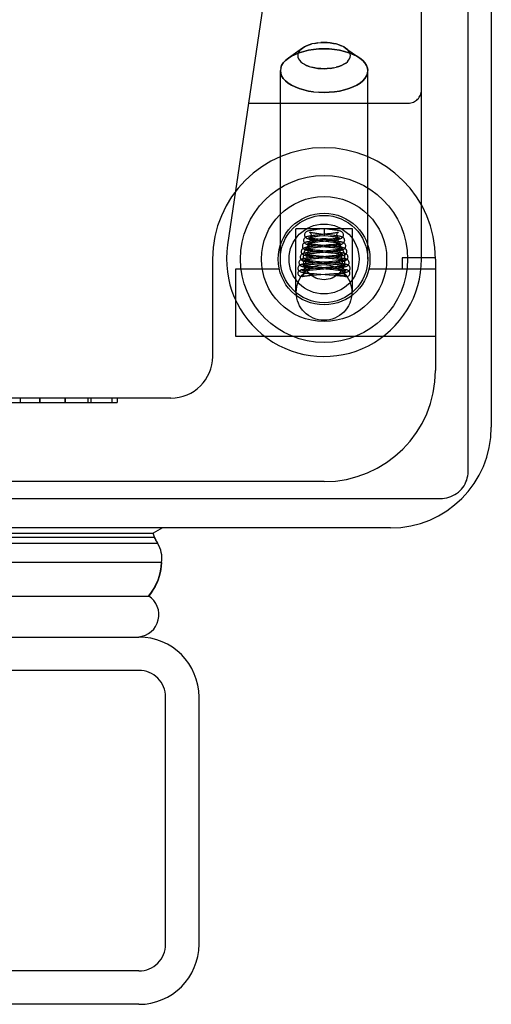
# Model space of a CAD drawing. Header units: inches. Extents: x 0 to 243, y 0 to 157.
# Tile 239 of 256: x 103.38 to 104.44, y 129.18 to 131.39. Entities that reach past the tile are written whole.
import ezdxf

# ---------------------------------------------------------------- set-up
doc = ezdxf.new("R2010")
doc.units = ezdxf.units.IN
doc.header["$LTSCALE"] = 13.357143
doc.header["$MEASUREMENT"] = 0
doc.linetypes.add('HIDDEN', pattern=[0.2, 0.1, -0.1])
doc.layers.get('0').update_dxf_attribs({"linetype": 'CONTINUOUS'})
doc.layers.add('RIGHTHAND_DOOR_ASSEMBLY', color=7, linetype='CONTINUOUS')

msp = doc.modelspace()

# ---------------------------------------------------------------- linework, layer by layer
at = {"color": 7, "linetype": 'Continuous'}
for p, q in [((104.3865, 130.3747), (104.3865, 148.1343)), ((102.7226, 130.3143), (104.324, 130.3143))]:
    msp.add_line(p, q, dxfattribs=at)
at = {"color": 3, "linetype": 'Continuous'}
for p, q in [((104.4385, 148.0223), (104.4385, 130.4743)), ((104.2125, 130.2483), (102.7405, 130.2483))]:
    msp.add_line(p, q, dxfattribs=at)
at = {"color": 7, "linetype": 'Continuous'}
msp.add_lwpolyline([(104.324, 130.3143), (104.3289, 130.3145), (104.3338, 130.3151), (104.3386, 130.316), (104.3433, 130.3173), (104.3479, 130.3189), (104.3524, 130.3209), (104.3566, 130.3232), (104.3607, 130.3258), (104.3646, 130.3288), (104.3682, 130.332), (104.3715, 130.3355), (104.3745, 130.3392), (104.3773, 130.3431), (104.3797, 130.3473), (104.3817, 130.3516), (104.3834, 130.356), (104.3847, 130.3606), (104.3857, 130.3652), (104.3863, 130.3699), (104.3865, 130.3747)], dxfattribs=at)
at = {"color": 3, "linetype": 'Continuous'}
msp.add_arc((104.2125, 130.4743), 0.226, 270, 360, dxfattribs=at)
at = {"layer": 'RIGHTHAND_DOOR_ASSEMBLY', "color": 8, "linetype": 'HIDDEN'}
for p, q in [((104.282, 130.8523), (104.282, 132.5692)), ((104.03, 132.131), (103.8468, 130.8841)), ((104.0151, 131.3263), (103.9832, 131.3037)), ((104.011, 131.3229), (104.015, 131.3263)), ((104.0632, 131.3387), (104.0561, 131.3385)), ((104.0967, 131.3335), (104.1023, 131.3313)), ((104.1074, 131.3288), (104.1114, 131.3263)), ((104.1114, 131.3263), (104.1432, 131.3037)), ((103.9765, 131.2982), (103.9832, 131.3037)), ((104.0297, 131.285), (104.0241, 131.2872)), ((104.0632, 131.2797), (104.0704, 131.28)), ((103.9652, 130.8523), (103.9652, 131.2755)), ((104.1612, 130.8523), (104.1612, 131.2755)), ((104.0632, 131.2265), (104.0514, 131.2268)), ((103.8936, 131.2023), (104.252, 131.2023)), ((104.1267, 130.9203), (103.9997, 130.9203)), ((103.9997, 130.7774), (103.9997, 130.9203)), ((104.0495, 130.9063), (104.0442, 130.9057)), ((104.0449, 130.9032), (104.0488, 130.9037)), ((104.0538, 130.9192), (104.0475, 130.9185)), ((104.0488, 130.9037), (104.0532, 130.9042)), ((104.0566, 130.9085), (104.0515, 130.9091)), ((104.0532, 130.9042), (104.0632, 130.9054)), ((104.0632, 130.9203), (104.0538, 130.9192)), ((104.0766, 130.9064), (104.0566, 130.9085)), ((104.0654, 130.9201), (104.0632, 130.9203)), ((104.0632, 130.9203), (104.0632, 130.9054)), ((104.0632, 130.9054), (104.0724, 130.9043)), ((104.0752, 130.9189), (104.0654, 130.9201)), ((104.0755, 130.9092), (104.0708, 130.9086)), ((104.0798, 130.9097), (104.0755, 130.9092)), ((104.1267, 130.7774), (104.1267, 130.9203)), ((104.0437, 130.8809), (104.0384, 130.8804)), ((104.0457, 130.8935), (104.0406, 130.893)), ((104.0496, 130.8815), (104.0437, 130.8809)), ((104.0444, 130.8908), (104.049, 130.8913)), ((104.0535, 130.8943), (104.0457, 130.8935)), ((104.049, 130.8913), (104.0568, 130.8922)), ((104.0549, 130.8836), (104.0492, 130.8842)), ((104.0742, 130.8839), (104.0496, 130.8815)), ((104.0548, 130.8962), (104.0497, 130.8967)), ((104.0522, 130.8815), (104.0737, 130.8793)), ((104.0545, 130.8938), (104.0725, 130.8919)), ((104.0779, 130.8938), (104.0548, 130.8962)), ((104.0798, 130.8812), (104.0549, 130.8836)), ((104.0557, 130.8796), (104.0689, 130.8809)), ((104.0754, 130.8966), (104.0686, 130.8959)), ((104.0689, 130.8809), (104.0772, 130.8818)), ((104.0725, 130.8919), (104.0777, 130.8913)), ((104.074, 130.894), (104.0796, 130.8947)), ((104.0796, 130.8844), (104.0742, 130.8839)), ((104.0796, 130.897), (104.0754, 130.8966)), ((104.0772, 130.8818), (104.0825, 130.8824)), ((104.0835, 130.8975), (104.0796, 130.897)), ((104.0844, 130.8849), (104.0796, 130.8844)), ((104.0399, 130.8682), (104.0346, 130.8676)), ((104.038, 130.8654), (104.0421, 130.8658)), ((104.0446, 130.8594), (104.0397, 130.8599)), ((104.0455, 130.8687), (104.0399, 130.8682)), ((104.0403, 130.878), (104.0442, 130.8784)), ((104.0421, 130.8658), (104.0466, 130.8663)), ((104.0465, 130.8718), (104.0422, 130.8723)), ((104.0442, 130.8784), (104.0486, 130.8789)), ((104.0526, 130.8587), (104.0446, 130.8594)), ((104.0537, 130.8712), (104.0465, 130.8718)), ((104.0466, 130.8663), (104.054, 130.867)), ((104.0486, 130.8789), (104.0557, 130.8796)), ((104.0509, 130.869), (104.0785, 130.8664)), ((104.0804, 130.8563), (104.0526, 130.8587)), ((104.0804, 130.8688), (104.0537, 130.8712)), ((104.0779, 130.8716), (104.0696, 130.8709)), ((104.0705, 130.8686), (104.079, 130.8694)), ((104.0737, 130.8793), (104.0784, 130.8788)), ((104.0813, 130.8594), (104.0738, 130.8587)), ((104.0829, 130.8721), (104.0779, 130.8716)), ((104.0784, 130.8788), (104.0827, 130.8784)), ((104.0785, 130.8664), (104.0831, 130.8659)), ((104.079, 130.8694), (104.0844, 130.87)), ((104.0856, 130.8683), (104.0804, 130.8688)), ((104.0859, 130.8598), (104.0813, 130.8594)), ((104.0874, 130.8726), (104.0829, 130.8721)), ((104.0901, 130.8602), (104.0859, 130.8598)), ((103.8132, 130.8523), (103.8132, 130.6336)), ((104.0329, 130.8428), (104.0283, 130.8423)), ((104.0325, 130.8401), (104.0366, 130.8405)), ((104.0378, 130.8432), (104.0329, 130.8428)), ((104.0394, 130.8558), (104.0341, 130.8552)), ((104.0355, 130.8528), (104.0397, 130.8532)), ((104.0366, 130.8405), (104.041, 130.8409)), ((104.0461, 130.8439), (104.0378, 130.8432)), ((104.044, 130.8469), (104.0385, 130.8474)), ((104.0451, 130.8563), (104.0394, 130.8558)), ((104.0397, 130.8532), (104.0442, 130.8536)), ((104.041, 130.8409), (104.0485, 130.8416)), ((104.0434, 130.8446), (104.0495, 130.844)), ((104.0532, 130.8461), (104.044, 130.8469)), ((104.0442, 130.8536), (104.0518, 130.8544)), ((104.0489, 130.8567), (104.0733, 130.8545)), ((104.0495, 130.844), (104.0763, 130.8418)), ((104.0518, 130.8544), (104.0751, 130.8564)), ((104.0822, 130.8438), (104.0532, 130.8461)), ((104.0733, 130.8545), (104.0813, 130.8537)), ((104.0825, 130.8469), (104.0739, 130.8462)), ((104.0751, 130.8564), (104.0812, 130.857)), ((104.0763, 130.8418), (104.084, 130.8411)), ((104.078, 130.8441), (104.0842, 130.8447)), ((104.0866, 130.8558), (104.0804, 130.8563)), ((104.0812, 130.857), (104.087, 130.8576)), ((104.0813, 130.8537), (104.086, 130.8533)), ((104.0878, 130.8433), (104.0822, 130.8438)), ((104.0877, 130.8474), (104.0825, 130.8469)), ((104.084, 130.8411), (104.0886, 130.8406)), ((104.0842, 130.8447), (104.0901, 130.8453)), ((104.0923, 130.8478), (104.0877, 130.8474)), ((104.093, 130.8428), (104.0878, 130.8433)), ((104.3132, 130.8553), (104.2382, 130.8553)), ((104.2382, 130.8553), (104.2382, 130.8303)), ((104.3132, 130.8523), (104.3132, 130.6023)), ((103.8652, 130.8303), (103.9626, 130.8303)), ((103.8652, 130.6783), (103.8652, 130.8303)), ((104.0188, 130.8141), (104.0201, 130.8144)), ((104.0195, 130.8203), (104.0194, 130.8196)), ((104.0201, 130.8144), (104.0213, 130.8146)), ((104.0213, 130.8146), (104.023, 130.8149)), ((104.0234, 130.8197), (104.0224, 130.8197)), ((104.023, 130.8149), (104.0271, 130.8156)), ((104.0245, 130.8196), (104.0234, 130.8197)), ((104.0255, 130.8196), (104.0245, 130.8196)), ((104.0265, 130.8196), (104.0255, 130.8196)), ((104.0274, 130.8196), (104.0265, 130.8196)), ((104.0271, 130.8156), (104.0293, 130.8159)), ((104.0283, 130.8196), (104.0274, 130.8196)), ((104.0337, 130.8305), (104.0281, 130.83)), ((104.0292, 130.8195), (104.0283, 130.8196)), ((104.0299, 130.8195), (104.0292, 130.8195)), ((104.0293, 130.8159), (104.0304, 130.8161)), ((104.0307, 130.8195), (104.0299, 130.8195)), ((104.0304, 130.8275), (104.0344, 130.8279)), ((104.0304, 130.8161), (104.0314, 130.8163)), ((104.0313, 130.8194), (104.0307, 130.8195)), ((104.0314, 130.8163), (104.0321, 130.8164)), ((104.0316, 130.8153), (104.0388, 130.816)), ((104.0321, 130.8164), (104.0328, 130.8166)), ((104.0328, 130.8193), (104.0322, 130.8194)), ((104.0332, 130.8193), (104.0328, 130.8193)), ((104.0328, 130.8166), (104.0334, 130.8167)), ((104.0337, 130.8192), (104.0332, 130.8193)), ((104.0396, 130.831), (104.0337, 130.8305)), ((104.0341, 130.8192), (104.0337, 130.8192)), ((104.0344, 130.8279), (104.0388, 130.8284)), ((104.0355, 130.8201), (104.0411, 130.8196)), ((104.0422, 130.8345), (104.0374, 130.8349)), ((104.0388, 130.8284), (104.0461, 130.829)), ((104.0388, 130.816), (104.0463, 130.8166)), ((104.0489, 130.8317), (104.0396, 130.831)), ((104.0411, 130.8196), (104.0472, 130.8191)), ((104.0501, 130.8338), (104.0422, 130.8345)), ((104.0429, 130.832), (104.0491, 130.8315)), ((104.0463, 130.8166), (104.0756, 130.8188)), ((104.0472, 130.8191), (104.0749, 130.817)), ((104.0551, 130.8322), (104.0489, 130.8317)), ((104.0491, 130.8315), (104.0764, 130.8293)), ((104.0836, 130.8312), (104.0501, 130.8338)), ((104.076, 130.8338), (104.0674, 130.8331)), ((104.0689, 130.8308), (104.0813, 130.8318)), ((104.0749, 130.817), (104.0857, 130.8161)), ((104.0756, 130.8188), (104.0853, 130.8196)), ((104.0839, 130.8344), (104.076, 130.8338)), ((104.0764, 130.8293), (104.0843, 130.8286)), ((104.0813, 130.8318), (104.0873, 130.8324)), ((104.0898, 130.8307), (104.0836, 130.8312)), ((104.0887, 130.8348), (104.0839, 130.8344)), ((104.0843, 130.8286), (104.0891, 130.8282)), ((104.0853, 130.8196), (104.0912, 130.8201)), ((104.0873, 130.8324), (104.0928, 130.8329)), ((104.093, 130.8353), (104.0887, 130.8348)), ((104.0912, 130.8201), (104.0964, 130.8206)), ((104.0918, 130.8192), (104.0922, 130.8192)), ((104.0922, 130.8192), (104.0926, 130.8192)), ((104.0926, 130.8192), (104.093, 130.8193)), ((104.097, 130.8356), (104.093, 130.8353)), ((104.0937, 130.8193), (104.0942, 130.8194)), ((104.0947, 130.8164), (104.094, 130.8165)), ((104.0942, 130.8194), (104.0948, 130.8194)), ((104.0954, 130.8163), (104.0947, 130.8164)), ((104.0948, 130.8194), (104.0954, 130.8194)), ((104.0954, 130.8194), (104.0961, 130.8195)), ((104.0964, 130.8161), (104.0954, 130.8163)), ((104.0961, 130.8195), (104.0969, 130.8195)), ((104.0976, 130.8159), (104.0964, 130.8161)), ((104.0969, 130.8195), (104.0977, 130.8195)), ((104.1007, 130.8153), (104.0976, 130.8159)), ((104.0977, 130.8195), (104.0986, 130.8196)), ((104.0986, 130.8196), (104.0995, 130.8196)), ((104.0995, 130.8196), (104.1005, 130.8196)), ((104.1005, 130.8196), (104.1015, 130.8196)), ((104.1012, 130.8152), (104.1007, 130.8153)), ((104.104, 130.8148), (104.1012, 130.8152)), ((104.1015, 130.8196), (104.1025, 130.8196)), ((104.1025, 130.8196), (104.1035, 130.8197)), ((104.1035, 130.8197), (104.1046, 130.8197)), ((104.1058, 130.8145), (104.104, 130.8148)), ((104.107, 130.8203), (104.107, 130.8196)), ((104.1638, 130.8303), (104.3132, 130.8303)), ((104.0146, 130.8132), (104.0141, 130.8131)), ((104.1119, 130.8132), (104.1124, 130.8131)), ((104.3132, 130.6783), (103.8652, 130.6783)), ((103.7195, 130.5398), (103.0645, 130.5398)), ((103.3068, 130.5298), (103.5988, 130.5298)), ((103.3813, 130.5398), (103.3813, 130.5298)), ((103.4258, 130.5398), (103.4258, 130.5298)), ((103.4258, 130.5298), (103.4258, 130.5398)), ((103.482, 130.5398), (103.482, 130.5298)), ((103.4821, 130.5298), (103.4821, 130.5398)), ((103.4822, 130.5298), (103.4822, 130.5398)), ((103.5332, 130.5398), (103.5332, 130.5298)), ((103.5404, 130.5298), (103.5404, 130.5398)), ((103.5868, 130.5398), (103.5868, 130.5298)), ((103.5988, 130.5398), (103.5988, 130.5298)), ((104.0632, 130.3523), (102.937, 130.3523)), ((103.6477, 129.9283), (75.1052, 129.9283)), ((103.7077, 129.3133), (103.7077, 129.8683)), ((103.6477, 129.2533), (75.1052, 129.2533))]:
    msp.add_line(p, q, dxfattribs=at)
at = {"layer": 'RIGHTHAND_DOOR_ASSEMBLY', "color": 7, "linetype": 'Continuous'}
for p, q in [((103.7008, 130.2484), (103.68, 130.2364)), ((75.0706, 130.2277), (103.6824, 130.2277)), ((75.0729, 130.2364), (103.68, 130.2364)), ((103.6824, 130.2277), (103.6847, 130.2234)), ((103.6847, 130.2234), (103.686, 130.2209)), ((103.686, 130.2209), (103.6875, 130.2178)), ((103.6875, 130.2178), (103.6892, 130.214)), ((75.0638, 130.214), (103.6892, 130.214)), ((103.6981, 130.1706), (75.0548, 130.1706)), ((75.0832, 130.0954), (103.6697, 130.0954)), ((103.675, 130.1025), (103.6697, 130.0954))]:
    msp.add_line(p, q, dxfattribs=at)
at = {"layer": 'RIGHTHAND_DOOR_ASSEMBLY', "color": 3, "linetype": 'Continuous'}
for p, q in [((75.1052, 130.0033), (103.6477, 130.0033)), ((103.7827, 129.3133), (103.7827, 129.8683)), ((103.6477, 129.1783), (75.1052, 129.1783))]:
    msp.add_line(p, q, dxfattribs=at)
at = {"layer": 'RIGHTHAND_DOOR_ASSEMBLY', "color": 8, "linetype": 'HIDDEN'}
for points in [[(104.0632, 131.3245), (104.0514, 131.3241), (104.0398, 131.323), (104.0285, 131.3213), (104.0177, 131.3188), (104.0076, 131.3158), (103.9982, 131.3121), (103.9899, 131.308), (103.9832, 131.3037)], [(103.9832, 131.3037), (103.9899, 131.308), (103.9982, 131.3121), (104.0076, 131.3158), (104.0177, 131.3188), (104.0285, 131.3213), (104.0398, 131.323), (104.0514, 131.3241), (104.0632, 131.3245)], [(104.015, 131.3263), (104.011, 131.3229), (104.0081, 131.3197), (104.0059, 131.3163), (104.0047, 131.3128), (104.0042, 131.3092), (104.0047, 131.3057), (104.0059, 131.3022), (104.0081, 131.2988), (104.011, 131.2955), (104.0147, 131.2925), (104.0191, 131.2897), (104.0241, 131.2871), (104.0297, 131.285), (104.0358, 131.2831), (104.0423, 131.2817), (104.0491, 131.2806), (104.0561, 131.28), (104.0632, 131.2797)], [(104.0491, 131.3379), (104.0423, 131.3368), (104.0358, 131.3354), (104.0297, 131.3335), (104.0241, 131.3313), (104.0191, 131.3288), (104.015, 131.3263)], [(104.015, 131.3263), (104.0191, 131.3288), (104.0241, 131.3313), (104.0297, 131.3335), (104.0358, 131.3354)], [(104.0423, 131.3368), (104.0491, 131.3379), (104.0561, 131.3385), (104.0632, 131.3387)], [(104.0632, 131.3387), (104.0704, 131.3385), (104.0773, 131.3379), (104.0841, 131.3368), (104.0906, 131.3354)], [(104.1114, 131.3263), (104.1074, 131.3288), (104.1023, 131.3313), (104.0967, 131.3335), (104.0906, 131.3354), (104.0841, 131.3368), (104.0773, 131.3379), (104.0704, 131.3385), (104.0632, 131.3387)], [(104.0632, 131.3245), (104.075, 131.3241), (104.0867, 131.323), (104.098, 131.3213), (104.1088, 131.3188), (104.1189, 131.3158), (104.1282, 131.3121), (104.1366, 131.308), (104.1432, 131.3037)], [(104.1432, 131.3037), (104.1366, 131.308), (104.1282, 131.3121), (104.1189, 131.3158), (104.1088, 131.3188), (104.098, 131.3213), (104.0867, 131.323), (104.075, 131.3241), (104.0632, 131.3245)], [(104.0773, 131.2806), (104.0841, 131.2817), (104.0906, 131.2831), (104.0967, 131.285), (104.1023, 131.2872), (104.1074, 131.2897), (104.1118, 131.2925), (104.1155, 131.2955), (104.1184, 131.2988), (104.1205, 131.3022), (104.1218, 131.3057), (104.1222, 131.3092), (104.1218, 131.3128), (104.1205, 131.3163), (104.1184, 131.3197), (104.1155, 131.3229), (104.1114, 131.3263)], [(103.9832, 131.3037), (103.9765, 131.2982), (103.9716, 131.2928), (103.9681, 131.2872), (103.9659, 131.2814), (103.9652, 131.2755)], [(104.1432, 131.3037), (104.15, 131.2982), (104.1549, 131.2928), (104.1584, 131.2872), (104.1605, 131.2814), (104.1612, 131.2755)], [(104.1612, 131.2755), (104.1605, 131.2814), (104.1584, 131.2872), (104.1549, 131.2928), (104.15, 131.2982), (104.1432, 131.3037)], [(103.9659, 131.2814), (103.9681, 131.2872), (103.9716, 131.2928)], [(104.0632, 131.2797), (104.0561, 131.28), (104.0491, 131.2806), (104.0423, 131.2817), (104.0358, 131.2831)], [(104.0841, 131.2817), (104.0773, 131.2806), (104.0704, 131.28), (104.0632, 131.2797)], [(104.1118, 131.2925), (104.1074, 131.2897), (104.1023, 131.2871), (104.0967, 131.285), (104.0906, 131.2831)], [(104.0398, 131.2279), (104.0285, 131.2296), (104.0177, 131.2321), (104.0076, 131.2351), (103.9982, 131.2388), (103.9899, 131.243), (103.9826, 131.2476), (103.9765, 131.2527), (103.9716, 131.2581), (103.9681, 131.2637), (103.9659, 131.2696), (103.9652, 131.2755)], [(103.9652, 131.2755), (103.9659, 131.2696), (103.9681, 131.2637), (103.9716, 131.2581), (103.9765, 131.2527), (103.9826, 131.2476), (103.9899, 131.243), (103.9982, 131.2388), (104.0076, 131.2351), (104.0177, 131.2321), (104.0285, 131.2296), (104.0398, 131.2279), (104.0514, 131.2268), (104.0632, 131.2265)], [(104.0632, 131.2265), (104.075, 131.2268), (104.0867, 131.2279), (104.098, 131.2296), (104.1088, 131.2321), (104.1189, 131.2351), (104.1282, 131.2388), (104.1366, 131.243), (104.1439, 131.2476), (104.15, 131.2527), (104.1549, 131.2581), (104.1584, 131.2637), (104.1605, 131.2696), (104.1612, 131.2755)], [(104.1605, 131.2696), (104.1584, 131.2637), (104.1549, 131.2581), (104.15, 131.2527), (104.1439, 131.2476), (104.1366, 131.243), (104.1282, 131.2388), (104.1189, 131.2351), (104.1088, 131.2321), (104.098, 131.2296), (104.0867, 131.2279), (104.075, 131.2268), (104.0632, 131.2265)], [(104.0442, 130.9057), (104.0416, 130.9054), (104.0391, 130.9051), (104.0368, 130.9048), (104.0346, 130.9045), (104.0325, 130.9042), (104.0306, 130.9038), (104.0288, 130.9035), (104.0272, 130.9032), (104.0258, 130.9028), (104.0245, 130.9025), (104.0233, 130.9021), (104.0221, 130.9016), (104.0209, 130.901), (104.0198, 130.9001), (104.0186, 130.8988), (104.0177, 130.8972), (104.0171, 130.8953), (104.017, 130.894)], [(104.0475, 130.9185), (104.0446, 130.9181), (104.0419, 130.9178), (104.0394, 130.9174), (104.037, 130.9171), (104.0349, 130.9167), (104.033, 130.9164), (104.0312, 130.9161), (104.0296, 130.9157), (104.0282, 130.9154), (104.0269, 130.915), (104.0257, 130.9146), (104.0245, 130.9141), (104.0234, 130.9134), (104.0223, 130.9126), (104.0211, 130.9113), (104.0202, 130.9097), (104.0196, 130.9079), (104.0195, 130.9065)], [(104.0195, 130.9065), (104.0196, 130.905), (104.0202, 130.9032), (104.0212, 130.9016), (104.0224, 130.9004), (104.0236, 130.8995), (104.0248, 130.8988), (104.026, 130.8983), (104.0272, 130.8979), (104.0286, 130.8976), (104.03, 130.8972), (104.0317, 130.8969), (104.0334, 130.8965), (104.0354, 130.8962), (104.0376, 130.8959), (104.04, 130.8955), (104.0426, 130.8952), (104.0453, 130.8949), (104.0483, 130.8945), (104.0545, 130.8938)], [(104.0313, 130.9122), (104.0312, 130.9123), (104.0312, 130.9123), (104.0316, 130.912), (104.0322, 130.9115), (104.0331, 130.9106), (104.0339, 130.9092), (104.0344, 130.9077), (104.0345, 130.9065)], [(104.0345, 130.9065), (104.0344, 130.9055), (104.034, 130.904), (104.0333, 130.9027), (104.0325, 130.9017), (104.0319, 130.9011), (104.0314, 130.9008), (104.0312, 130.9007)], [(104.0312, 130.9007), (104.0313, 130.9008), (104.0316, 130.9009), (104.0321, 130.901), (104.0327, 130.9012), (104.0336, 130.9014), (104.0345, 130.9016), (104.0356, 130.9018), (104.0369, 130.902), (104.0382, 130.9022), (104.0397, 130.9025), (104.0413, 130.9027), (104.043, 130.9029), (104.0449, 130.9032)], [(104.0515, 130.9091), (104.0468, 130.9096), (104.0446, 130.9099), (104.0426, 130.9102), (104.0407, 130.9105), (104.0389, 130.9107), (104.0373, 130.911), (104.0359, 130.9112), (104.0346, 130.9114), (104.0335, 130.9117), (104.0326, 130.9119), (104.0319, 130.9121), (104.0314, 130.9122), (104.0313, 130.9122)], [(104.0708, 130.9086), (104.0605, 130.9075), (104.0495, 130.9063)], [(104.0724, 130.9043), (104.0775, 130.9037), (104.0798, 130.9034), (104.0821, 130.9031), (104.0841, 130.9028), (104.0861, 130.9026), (104.0878, 130.9023), (104.0894, 130.902), (104.0908, 130.9018), (104.092, 130.9016), (104.093, 130.9013), (104.0939, 130.9011), (104.0945, 130.901), (104.0949, 130.9009)], [(104.107, 130.9065), (104.1068, 130.908), (104.1062, 130.9098), (104.1053, 130.9114), (104.1041, 130.9127), (104.1029, 130.9135), (104.1017, 130.9142), (104.1005, 130.9147), (104.0993, 130.9151), (104.098, 130.9154), (104.0965, 130.9158), (104.0949, 130.9161), (104.0931, 130.9165), (104.0911, 130.9168), (104.0889, 130.9172), (104.0865, 130.9175), (104.0839, 130.9179), (104.0811, 130.9182), (104.0752, 130.9189)], [(104.1095, 130.894), (104.1094, 130.895), (104.1089, 130.8969), (104.108, 130.8985), (104.1069, 130.8999), (104.1057, 130.9008), (104.1045, 130.9015), (104.1033, 130.902), (104.1022, 130.9024), (104.1009, 130.9028), (104.0995, 130.9031), (104.0979, 130.9035), (104.0961, 130.9038), (104.0942, 130.9041), (104.0921, 130.9044), (104.0899, 130.9048), (104.0875, 130.9051), (104.0849, 130.9054), (104.0822, 130.9057), (104.0766, 130.9064)], [(104.0796, 130.8947), (104.0823, 130.895), (104.0849, 130.8953), (104.0873, 130.8957), (104.0896, 130.896), (104.0916, 130.8963), (104.0935, 130.8966), (104.0953, 130.897), (104.0968, 130.8973), (104.0982, 130.8977), (104.0995, 130.898), (104.1007, 130.8984), (104.1018, 130.8989), (104.1029, 130.8995), (104.1041, 130.9004), (104.1053, 130.9016), (104.1063, 130.9033), (104.1069, 130.9052), (104.107, 130.9065)], [(104.0951, 130.9122), (104.0952, 130.9122), (104.0953, 130.9123), (104.0951, 130.9122), (104.0947, 130.9121), (104.0941, 130.9119), (104.0934, 130.9118), (104.0924, 130.9116), (104.0913, 130.9113), (104.0901, 130.9111), (104.0887, 130.9109), (104.0872, 130.9107), (104.0855, 130.9104), (104.0837, 130.9102), (104.0818, 130.9099), (104.0798, 130.9097)], [(104.092, 130.9065), (104.0921, 130.9076), (104.0925, 130.9091), (104.0933, 130.9105), (104.0941, 130.9115), (104.0948, 130.912), (104.0951, 130.9122)], [(104.0949, 130.9009), (104.095, 130.9008), (104.0952, 130.9007), (104.0952, 130.9007), (104.095, 130.9009), (104.0945, 130.9012), (104.0938, 130.9018), (104.0931, 130.9028), (104.0924, 130.9041), (104.092, 130.9057), (104.092, 130.9065)], [(104.0406, 130.893), (104.0382, 130.8927), (104.0359, 130.8924), (104.0337, 130.8921), (104.0316, 130.8918), (104.0297, 130.8915), (104.0279, 130.8913), (104.0263, 130.891), (104.0249, 130.8907), (104.0236, 130.8904), (104.0223, 130.8901), (104.0212, 130.8897), (104.0202, 130.8893), (104.0191, 130.8888), (104.018, 130.8882), (104.0169, 130.8872), (104.0158, 130.8859), (104.015, 130.8843), (104.0145, 130.8825), (104.0145, 130.8815)], [(104.0145, 130.8815), (104.0146, 130.8801), (104.0152, 130.8783), (104.0161, 130.8768), (104.0172, 130.8755), (104.0184, 130.8746), (104.0195, 130.874), (104.0206, 130.8735), (104.0217, 130.8732), (104.0229, 130.8728), (104.0242, 130.8725), (104.0256, 130.8722), (104.0271, 130.8719), (104.0288, 130.8717), (104.0307, 130.8714), (104.0327, 130.8711), (104.0349, 130.8708), (104.0373, 130.8705), (104.0397, 130.8702), (104.0424, 130.8699), (104.0451, 130.8696), (104.0509, 130.869)], [(104.017, 130.894), (104.0171, 130.8925), (104.0177, 130.8907), (104.0187, 130.8891), (104.0198, 130.8879), (104.021, 130.887), (104.0222, 130.8864), (104.0234, 130.8859), (104.0246, 130.8855), (104.0258, 130.8852), (104.0272, 130.8848), (104.0288, 130.8845), (104.0305, 130.8842), (104.0324, 130.8839), (104.0345, 130.8836), (104.0367, 130.8833), (104.039, 130.883), (104.0415, 130.8827), (104.0441, 130.8824), (104.0467, 130.8821), (104.0522, 130.8815)], [(104.0268, 130.8872), (104.0264, 130.8873), (104.0261, 130.8874), (104.026, 130.8874), (104.0262, 130.8874), (104.0267, 130.887), (104.0274, 130.8864), (104.0282, 130.8854), (104.0289, 130.8842), (104.0294, 130.8827), (104.0295, 130.8815)], [(104.0295, 130.8815), (104.0294, 130.8806), (104.029, 130.879), (104.0283, 130.8777), (104.0275, 130.8767), (104.0268, 130.8761), (104.0263, 130.8757), (104.0261, 130.8756), (104.0261, 130.8756)], [(104.0492, 130.8842), (104.0441, 130.8847), (104.0417, 130.885), (104.0395, 130.8852), (104.0375, 130.8855), (104.0356, 130.8857), (104.0339, 130.8859), (104.0324, 130.8862), (104.031, 130.8864), (104.0297, 130.8866), (104.0286, 130.8868), (104.0277, 130.887), (104.027, 130.8872), (104.0268, 130.8872)], [(104.0291, 130.8997), (104.0288, 130.8998), (104.0286, 130.8999), (104.0286, 130.8999), (104.0288, 130.8997), (104.0293, 130.8994), (104.0299, 130.8989), (104.0307, 130.8979), (104.0314, 130.8967), (104.0319, 130.8952), (104.032, 130.894)], [(104.032, 130.894), (104.0319, 130.8932), (104.0315, 130.8916), (104.0308, 130.8903), (104.0301, 130.8893), (104.0294, 130.8887), (104.0289, 130.8883), (104.0287, 130.8882), (104.0286, 130.8882)], [(104.0286, 130.8882), (104.0287, 130.8882), (104.0289, 130.8882), (104.0292, 130.8884), (104.0298, 130.8885), (104.0306, 130.8887), (104.0315, 130.8889), (104.0326, 130.8891), (104.0338, 130.8893), (104.0352, 130.8895), (104.0367, 130.8898), (104.0384, 130.89), (104.0403, 130.8903), (104.0422, 130.8905), (104.0444, 130.8908)], [(104.0497, 130.8967), (104.045, 130.8972), (104.0429, 130.8975), (104.0408, 130.8977), (104.0389, 130.898), (104.0371, 130.8982), (104.0355, 130.8985), (104.034, 130.8987), (104.0327, 130.8989), (104.0316, 130.8991), (104.0306, 130.8993), (104.0299, 130.8995), (104.0293, 130.8997), (104.0291, 130.8997)], [(104.0686, 130.8959), (104.0613, 130.8951), (104.0535, 130.8943)], [(104.0568, 130.8922), (104.0623, 130.8928), (104.074, 130.894)], [(104.0777, 130.8913), (104.0825, 130.8907), (104.0847, 130.8905), (104.0867, 130.8902), (104.0886, 130.8899), (104.0904, 130.8897), (104.092, 130.8894), (104.0934, 130.8892), (104.0946, 130.889), (104.0956, 130.8887), (104.0964, 130.8886), (104.0971, 130.8884), (104.0973, 130.8883)], [(104.112, 130.8815), (104.1119, 130.8824), (104.1115, 130.8842), (104.1107, 130.8858), (104.1096, 130.8871), (104.1085, 130.8881), (104.1073, 130.8889), (104.1062, 130.8894), (104.1051, 130.8898), (104.104, 130.8901), (104.1027, 130.8904), (104.1013, 130.8907), (104.0998, 130.891), (104.0981, 130.8913), (104.0962, 130.8916), (104.0941, 130.8919), (104.0918, 130.8922), (104.0893, 130.8926), (104.0867, 130.8929), (104.0838, 130.8932), (104.0779, 130.8938)], [(104.1145, 130.869), (104.1144, 130.8699), (104.114, 130.8717), (104.1131, 130.8734), (104.1121, 130.8747), (104.111, 130.8756), (104.1099, 130.8763), (104.109, 130.8767), (104.108, 130.8771), (104.107, 130.8774), (104.1059, 130.8777), (104.1046, 130.878), (104.1033, 130.8783), (104.1019, 130.8785), (104.1003, 130.8788), (104.0986, 130.8791), (104.0968, 130.8793), (104.0948, 130.8796), (104.0927, 130.8798), (104.0904, 130.8801), (104.088, 130.8804), (104.0854, 130.8807), (104.0798, 130.8812)], [(104.0825, 130.8824), (104.0851, 130.8827), (104.0875, 130.883), (104.0899, 130.8833), (104.092, 130.8836), (104.094, 130.8839), (104.0959, 130.8842), (104.0976, 130.8845), (104.0992, 130.8848), (104.1006, 130.8852), (104.1018, 130.8855), (104.103, 130.8859), (104.1041, 130.8863), (104.1052, 130.8869), (104.1064, 130.8877), (104.1076, 130.889), (104.1087, 130.8906), (104.1093, 130.8925), (104.1095, 130.894)], [(104.0978, 130.8999), (104.0978, 130.8999), (104.0976, 130.8998), (104.0971, 130.8996), (104.0965, 130.8995), (104.0958, 130.8993), (104.0949, 130.8991), (104.0939, 130.8989), (104.0927, 130.8987), (104.0914, 130.8985), (104.0901, 130.8983), (104.0886, 130.8981), (104.087, 130.8979), (104.0853, 130.8977), (104.0835, 130.8975)], [(104.1004, 130.8874), (104.1003, 130.8874), (104.1, 130.8873), (104.0995, 130.8872), (104.0987, 130.887), (104.0978, 130.8868), (104.0966, 130.8866), (104.0954, 130.8864), (104.0939, 130.8861), (104.0923, 130.8859), (104.0906, 130.8857), (104.0886, 130.8854), (104.0866, 130.8852), (104.0844, 130.8849)], [(104.0844, 130.87), (104.0869, 130.8702), (104.0894, 130.8705), (104.0917, 130.8708), (104.0938, 130.8711), (104.0958, 130.8714), (104.0976, 130.8717), (104.0993, 130.8719), (104.1009, 130.8722), (104.1023, 130.8725), (104.1035, 130.8728), (104.1047, 130.8732), (104.1057, 130.8735), (104.1067, 130.8739), (104.1078, 130.8745), (104.1089, 130.8752), (104.11, 130.8764), (104.111, 130.8779), (104.1117, 130.8797), (104.112, 130.8815)], [(104.0945, 130.894), (104.0946, 130.8952), (104.0951, 130.8967), (104.0958, 130.898), (104.0966, 130.8989), (104.0972, 130.8995), (104.0976, 130.8998), (104.0978, 130.8999)], [(104.0973, 130.8883), (104.0975, 130.8883), (104.0978, 130.8882), (104.0978, 130.8882), (104.0976, 130.8883), (104.0971, 130.8886), (104.0964, 130.8892), (104.0957, 130.8902), (104.095, 130.8915), (104.0946, 130.8931), (104.0945, 130.894)], [(104.097, 130.8815), (104.0971, 130.8827), (104.0975, 130.8842), (104.0982, 130.8855), (104.099, 130.8864), (104.0997, 130.887), (104.1002, 130.8873), (104.1004, 130.8874), (104.1004, 130.8874)], [(104.1, 130.8757), (104.1002, 130.8757), (104.1004, 130.8756), (104.1004, 130.8756), (104.1001, 130.8757), (104.0996, 130.8761), (104.0989, 130.8767), (104.0981, 130.8777), (104.0975, 130.879), (104.097, 130.8806), (104.097, 130.8815)], [(104.0346, 130.8676), (104.0322, 130.8674), (104.03, 130.8671), (104.0279, 130.8668), (104.0259, 130.8666), (104.0242, 130.8663), (104.0225, 130.8661), (104.021, 130.8658), (104.0197, 130.8655), (104.0184, 130.8653), (104.0173, 130.865), (104.0162, 130.8647), (104.0152, 130.8643), (104.0142, 130.8638), (104.0131, 130.8632), (104.012, 130.8623), (104.0109, 130.861), (104.01, 130.8594), (104.0095, 130.8576), (104.0095, 130.8565)], [(104.0384, 130.8804), (104.036, 130.8801), (104.0337, 130.8798), (104.0316, 130.8796), (104.0296, 130.8793), (104.0278, 130.8791), (104.0261, 130.8788), (104.0246, 130.8785), (104.0231, 130.8783), (104.0218, 130.878), (104.0206, 130.8777), (104.0195, 130.8774), (104.0185, 130.8771), (104.0175, 130.8767), (104.0165, 130.8763), (104.0155, 130.8756), (104.0144, 130.8747), (104.0133, 130.8734), (104.0125, 130.8717), (104.012, 130.8699), (104.012, 130.869)], [(104.012, 130.869), (104.0121, 130.8675), (104.0127, 130.8657), (104.0137, 130.8642), (104.0148, 130.8629), (104.016, 130.8621), (104.0171, 130.8615), (104.0182, 130.861), (104.0193, 130.8607), (104.0205, 130.8604), (104.0217, 130.8601), (104.0231, 130.8598), (104.0246, 130.8595), (104.0263, 130.8592), (104.0281, 130.859), (104.0301, 130.8587), (104.0322, 130.8584), (104.0346, 130.8581), (104.0371, 130.8578), (104.0399, 130.8576), (104.0427, 130.8573), (104.0489, 130.8567)], [(104.0215, 130.8624), (104.0212, 130.8625), (104.0209, 130.8625), (104.0209, 130.8626), (104.0211, 130.8625), (104.0216, 130.8621), (104.0223, 130.8615), (104.0232, 130.8606), (104.0239, 130.8593), (104.0243, 130.8578), (104.0245, 130.8565)], [(104.0397, 130.8599), (104.0353, 130.8604), (104.0333, 130.8606), (104.0315, 130.8608), (104.0297, 130.861), (104.0281, 130.8612), (104.0266, 130.8614), (104.0253, 130.8616), (104.0241, 130.8618), (104.0231, 130.862), (104.0223, 130.8622), (104.0217, 130.8623), (104.0215, 130.8624)], [(104.024, 130.8748), (104.0237, 130.8749), (104.0235, 130.875), (104.0235, 130.875), (104.0237, 130.8749), (104.0242, 130.8746), (104.0248, 130.874), (104.0257, 130.873), (104.0264, 130.8718), (104.0268, 130.8703), (104.027, 130.869)], [(104.027, 130.869), (104.0269, 130.8681), (104.0265, 130.8666), (104.0258, 130.8652), (104.025, 130.8642), (104.0243, 130.8636), (104.0238, 130.8632), (104.0235, 130.8631), (104.0235, 130.863)], [(104.0235, 130.863), (104.0235, 130.863), (104.0237, 130.8631), (104.0241, 130.8632), (104.0246, 130.8634), (104.0254, 130.8635), (104.0263, 130.8637), (104.0273, 130.8639), (104.0284, 130.8641), (104.0297, 130.8643), (104.0311, 130.8645), (104.0327, 130.8647), (104.0343, 130.8649), (104.0361, 130.8651), (104.038, 130.8654)], [(104.0422, 130.8723), (104.0382, 130.8727), (104.0363, 130.8729), (104.0346, 130.8731), (104.0329, 130.8733), (104.0314, 130.8735), (104.03, 130.8737), (104.0287, 130.8739), (104.0275, 130.8741), (104.0264, 130.8743), (104.0255, 130.8745), (104.0248, 130.8746), (104.0242, 130.8748), (104.024, 130.8748)], [(104.0261, 130.8756), (104.0261, 130.8756), (104.0263, 130.8757), (104.0267, 130.8758), (104.0272, 130.8759), (104.028, 130.8761), (104.0288, 130.8763), (104.0298, 130.8765), (104.031, 130.8767), (104.0322, 130.8769), (104.0336, 130.8771), (104.0351, 130.8773), (104.0367, 130.8775), (104.0385, 130.8777), (104.0403, 130.878)], [(104.0738, 130.8587), (104.0599, 130.8575), (104.0451, 130.8563)], [(104.0696, 130.8709), (104.0607, 130.8701), (104.0576, 130.8698), (104.0455, 130.8687)], [(104.054, 130.867), (104.0621, 130.8678), (104.0705, 130.8686)], [(104.0827, 130.8784), (104.0867, 130.8779), (104.0885, 130.8777), (104.0902, 130.8775), (104.0918, 130.8772), (104.0932, 130.877), (104.0946, 130.8768), (104.0958, 130.8766), (104.0969, 130.8764), (104.0979, 130.8762), (104.0987, 130.8761), (104.0994, 130.8759), (104.0999, 130.8758), (104.1, 130.8757)], [(104.0831, 130.8659), (104.0873, 130.8655), (104.0892, 130.8653), (104.0911, 130.8651), (104.0928, 130.8648), (104.0944, 130.8646), (104.0959, 130.8644), (104.0972, 130.8642), (104.0984, 130.864), (104.0995, 130.8638), (104.1005, 130.8637), (104.1013, 130.8635), (104.102, 130.8633), (104.1025, 130.8632), (104.1026, 130.8632)], [(104.117, 130.8565), (104.1169, 130.8575), (104.1165, 130.8593), (104.1156, 130.8609), (104.1146, 130.8622), (104.1135, 130.8631), (104.1124, 130.8638), (104.1114, 130.8642), (104.1105, 130.8646), (104.1094, 130.8649), (104.1083, 130.8652), (104.1071, 130.8655), (104.1058, 130.8657), (104.1044, 130.866), (104.1028, 130.8662), (104.1011, 130.8665), (104.0992, 130.8668), (104.0972, 130.867), (104.0951, 130.8673), (104.0928, 130.8675), (104.0905, 130.8678), (104.0856, 130.8683)], [(104.087, 130.8576), (104.0898, 130.8579), (104.0924, 130.8582), (104.0948, 130.8585), (104.0971, 130.8588), (104.0992, 130.8591), (104.101, 130.8594), (104.1027, 130.8597), (104.1043, 130.86), (104.1056, 130.8603), (104.1069, 130.8606), (104.108, 130.861), (104.1091, 130.8614), (104.1103, 130.862), (104.1115, 130.8628), (104.1126, 130.864), (104.1136, 130.8655), (104.1143, 130.8673), (104.1145, 130.869)], [(104.1029, 130.875), (104.1029, 130.875), (104.1025, 130.8749), (104.102, 130.8747), (104.1012, 130.8745), (104.1003, 130.8744), (104.0992, 130.8742), (104.0979, 130.874), (104.0965, 130.8737), (104.095, 130.8735), (104.0933, 130.8733), (104.0915, 130.8731), (104.0895, 130.8728), (104.0874, 130.8726)], [(104.1055, 130.8626), (104.1055, 130.8625), (104.1052, 130.8625), (104.1047, 130.8623), (104.1041, 130.8622), (104.1033, 130.862), (104.1023, 130.8618), (104.1013, 130.8617), (104.1, 130.8615), (104.0987, 130.8613), (104.0972, 130.8611), (104.0956, 130.8609), (104.0938, 130.8607), (104.092, 130.8605), (104.0901, 130.8602)], [(104.0995, 130.869), (104.0996, 130.8703), (104.1001, 130.8718), (104.1009, 130.8731), (104.1017, 130.8741), (104.1024, 130.8747), (104.1028, 130.8749), (104.103, 130.875), (104.1029, 130.875)], [(104.1026, 130.8632), (104.1028, 130.8631), (104.1029, 130.863), (104.1029, 130.8631), (104.1026, 130.8632), (104.1021, 130.8636), (104.1014, 130.8642), (104.1006, 130.8653), (104.0999, 130.8666), (104.0995, 130.8682), (104.0995, 130.869)], [(104.102, 130.8565), (104.1021, 130.8578), (104.1026, 130.8593), (104.1033, 130.8606), (104.1041, 130.8616), (104.1048, 130.8622), (104.1054, 130.8625), (104.1056, 130.8626), (104.1055, 130.8626)], [(104.0283, 130.8423), (104.0263, 130.8421), (104.0243, 130.8419), (104.0225, 130.8416), (104.0208, 130.8414), (104.0192, 130.8412), (104.0177, 130.841), (104.0164, 130.8408), (104.0151, 130.8405), (104.0139, 130.8403), (104.0128, 130.8401), (104.0118, 130.8398), (104.0108, 130.8395), (104.0099, 130.8392), (104.009, 130.8387), (104.008, 130.8381), (104.0069, 130.8372), (104.0058, 130.8359), (104.005, 130.8343), (104.0045, 130.8325), (104.0045, 130.8315)], [(104.0341, 130.8552), (104.0316, 130.855), (104.0292, 130.8547), (104.027, 130.8545), (104.0249, 130.8542), (104.023, 130.854), (104.0213, 130.8537), (104.0197, 130.8535), (104.0182, 130.8532), (104.0169, 130.8529), (104.0157, 130.8527), (104.0146, 130.8524), (104.0136, 130.8521), (104.0126, 130.8517), (104.0116, 130.8513), (104.0105, 130.8506), (104.0094, 130.8497), (104.0083, 130.8484), (104.0075, 130.8468), (104.007, 130.845), (104.007, 130.844)], [(104.007, 130.844), (104.0071, 130.8426), (104.0077, 130.8408), (104.0086, 130.8393), (104.0097, 130.8381), (104.0108, 130.8372), (104.0119, 130.8366), (104.013, 130.8362), (104.014, 130.8358), (104.015, 130.8356), (104.0161, 130.8353), (104.0173, 130.835), (104.0186, 130.8348), (104.0201, 130.8346), (104.0217, 130.8343), (104.0234, 130.8341), (104.0253, 130.8338), (104.0273, 130.8336), (104.0295, 130.8333), (104.0319, 130.8331), (104.0344, 130.8328), (104.0371, 130.8326), (104.0429, 130.832)], [(104.0095, 130.8565), (104.0096, 130.8551), (104.0102, 130.8534), (104.0111, 130.8518), (104.0122, 130.8506), (104.0133, 130.8497), (104.0144, 130.8491), (104.0155, 130.8487), (104.0165, 130.8483), (104.0176, 130.848), (104.0187, 130.8477), (104.0199, 130.8475), (104.0213, 130.8472), (104.0228, 130.847), (104.0244, 130.8467), (104.0262, 130.8465), (104.0282, 130.8462), (104.0303, 130.8459), (104.0326, 130.8457), (104.0351, 130.8454), (104.0377, 130.8451), (104.0434, 130.8446)], [(104.0163, 130.8375), (104.016, 130.8376), (104.0158, 130.8377), (104.0158, 130.8377), (104.016, 130.8375), (104.0166, 130.8372), (104.0173, 130.8366), (104.0181, 130.8356), (104.0189, 130.8343), (104.0193, 130.8328), (104.0195, 130.8315)], [(104.0374, 130.8349), (104.0329, 130.8353), (104.0309, 130.8355), (104.0289, 130.8357), (104.0271, 130.8359), (104.0254, 130.8361), (104.0238, 130.8363), (104.0224, 130.8365), (104.021, 130.8367), (104.0198, 130.8368), (104.0188, 130.837), (104.0178, 130.8372), (104.0171, 130.8373), (104.0165, 130.8375), (104.0163, 130.8375)], [(104.019, 130.8499), (104.0187, 130.85), (104.0184, 130.8501), (104.0183, 130.8501), (104.0185, 130.85), (104.019, 130.8497), (104.0197, 130.8491), (104.0206, 130.8482), (104.0213, 130.8469), (104.0218, 130.8454), (104.022, 130.844)], [(104.022, 130.844), (104.0219, 130.8431), (104.0215, 130.8415), (104.0208, 130.8402), (104.02, 130.8391), (104.0192, 130.8385), (104.0187, 130.8381), (104.0184, 130.838), (104.0184, 130.8379)], [(104.0184, 130.8379), (104.0184, 130.838), (104.0186, 130.838), (104.0189, 130.8381), (104.0195, 130.8382), (104.0201, 130.8384), (104.021, 130.8386), (104.022, 130.8387), (104.0231, 130.8389), (104.0244, 130.8391), (104.0257, 130.8393), (104.0272, 130.8395), (104.0289, 130.8397), (104.0306, 130.8399), (104.0325, 130.8401)], [(104.0385, 130.8474), (104.0337, 130.8479), (104.0315, 130.8481), (104.0295, 130.8483), (104.0276, 130.8485), (104.0259, 130.8488), (104.0244, 130.849), (104.0231, 130.8492), (104.0218, 130.8494), (104.0208, 130.8495), (104.0199, 130.8497), (104.0192, 130.8499), (104.019, 130.8499)], [(104.0245, 130.8565), (104.0244, 130.8557), (104.024, 130.8541), (104.0234, 130.8528), (104.0225, 130.8517), (104.0218, 130.851), (104.0212, 130.8507), (104.021, 130.8505), (104.0209, 130.8505)], [(104.0209, 130.8505), (104.0209, 130.8505), (104.0211, 130.8506), (104.0215, 130.8507), (104.0221, 130.8508), (104.0228, 130.851), (104.0237, 130.8511), (104.0247, 130.8513), (104.0258, 130.8515), (104.0271, 130.8517), (104.0286, 130.8519), (104.0301, 130.8521), (104.0318, 130.8523), (104.0336, 130.8525), (104.0355, 130.8528)], [(104.0739, 130.8462), (104.0614, 130.8452), (104.0461, 130.8439)], [(104.0485, 130.8416), (104.0625, 130.8428), (104.078, 130.8441)], [(104.086, 130.8533), (104.0904, 130.8528), (104.0924, 130.8526), (104.0943, 130.8524), (104.096, 130.8522), (104.0976, 130.8519), (104.0991, 130.8517), (104.1004, 130.8515), (104.1016, 130.8513), (104.1027, 130.8512), (104.1036, 130.851), (104.1043, 130.8508), (104.1049, 130.8507), (104.1051, 130.8506)], [(104.1195, 130.844), (104.1194, 130.8449), (104.119, 130.8467), (104.1181, 130.8484), (104.1171, 130.8497), (104.116, 130.8506), (104.1149, 130.8512), (104.1139, 130.8517), (104.113, 130.8521), (104.1119, 130.8524), (104.1108, 130.8527), (104.1097, 130.8529), (104.1084, 130.8532), (104.107, 130.8534), (104.1054, 130.8537), (104.1036, 130.8539), (104.1017, 130.8542), (104.0996, 130.8544), (104.0973, 130.8547), (104.0949, 130.855), (104.0922, 130.8552), (104.0866, 130.8558)], [(104.0886, 130.8406), (104.0928, 130.8402), (104.0947, 130.84), (104.0965, 130.8398), (104.0982, 130.8396), (104.0998, 130.8394), (104.1013, 130.8392), (104.1026, 130.839), (104.1038, 130.8388), (104.1048, 130.8387), (104.1057, 130.8385), (104.1065, 130.8383), (104.1072, 130.8382), (104.1076, 130.8381), (104.1078, 130.838)], [(104.0901, 130.8453), (104.0928, 130.8456), (104.0954, 130.8459), (104.0978, 130.8461), (104.1, 130.8464), (104.102, 130.8467), (104.1038, 130.847), (104.1055, 130.8473), (104.1069, 130.8476), (104.1082, 130.8478), (104.1094, 130.8482), (104.1105, 130.8485), (104.1116, 130.8489), (104.1128, 130.8495), (104.1139, 130.8503), (104.1151, 130.8515), (104.1161, 130.853), (104.1168, 130.8548), (104.117, 130.8565)], [(104.1081, 130.8501), (104.1081, 130.8501), (104.1078, 130.85), (104.1074, 130.8499), (104.1068, 130.8498), (104.106, 130.8496), (104.105, 130.8494), (104.104, 130.8493), (104.1027, 130.8491), (104.1013, 130.8489), (104.0998, 130.8487), (104.0982, 130.8485), (104.0964, 130.8483), (104.0944, 130.848), (104.0923, 130.8478)], [(104.0928, 130.8329), (104.0954, 130.8332), (104.0979, 130.8334), (104.1002, 130.8337), (104.1023, 130.834), (104.1042, 130.8342), (104.1059, 130.8345), (104.1075, 130.8347), (104.1089, 130.835), (104.1102, 130.8353), (104.1114, 130.8355), (104.1125, 130.8358), (104.1135, 130.8362), (104.1145, 130.8366), (104.1156, 130.8372), (104.1168, 130.8381), (104.1179, 130.8393), (104.1188, 130.8409), (104.1193, 130.8426), (104.1195, 130.844)], [(104.122, 130.8315), (104.1219, 130.8325), (104.1214, 130.8344), (104.1206, 130.836), (104.1195, 130.8373), (104.1184, 130.8382), (104.1174, 130.8388), (104.1164, 130.8392), (104.1155, 130.8395), (104.1145, 130.8398), (104.1135, 130.8401), (104.1123, 130.8403), (104.1111, 130.8406), (104.1098, 130.8408), (104.1084, 130.841), (104.1069, 130.8413), (104.1053, 130.8415), (104.1036, 130.8417), (104.1017, 130.8419), (104.0997, 130.8421), (104.0976, 130.8424), (104.093, 130.8428)], [(104.1107, 130.8377), (104.1106, 130.8377), (104.1104, 130.8376), (104.11, 130.8375), (104.1095, 130.8374), (104.1088, 130.8372), (104.108, 130.8371), (104.107, 130.8369), (104.1059, 130.8367), (104.1047, 130.8366), (104.1034, 130.8364), (104.102, 130.8362), (104.1004, 130.836), (104.0987, 130.8358), (104.097, 130.8356)], [(104.1051, 130.8506), (104.1053, 130.8506), (104.1055, 130.8505), (104.1055, 130.8505), (104.1053, 130.8506), (104.1047, 130.851), (104.104, 130.8516), (104.1032, 130.8527), (104.1025, 130.854), (104.102, 130.8556), (104.102, 130.8565)], [(104.1045, 130.844), (104.1046, 130.8453), (104.1051, 130.8468), (104.1058, 130.8481), (104.1066, 130.8491), (104.1074, 130.8497), (104.1079, 130.85), (104.1081, 130.8501), (104.1081, 130.8501)], [(104.1078, 130.838), (104.108, 130.838), (104.1081, 130.8379), (104.108, 130.838), (104.1077, 130.8381), (104.1071, 130.8385), (104.1064, 130.8392), (104.1056, 130.8403), (104.1049, 130.8417), (104.1045, 130.8432), (104.1045, 130.844)], [(104.107, 130.8315), (104.1071, 130.8328), (104.1076, 130.8343), (104.1083, 130.8356), (104.1091, 130.8366), (104.1099, 130.8372), (104.1104, 130.8375), (104.1107, 130.8377), (104.1107, 130.8377)], [(104.0045, 130.8315), (104.0046, 130.8301), (104.0052, 130.8284), (104.0061, 130.8269), (104.0071, 130.8256), (104.0082, 130.8248), (104.0093, 130.8242), (104.0103, 130.8238), (104.0113, 130.8234), (104.0123, 130.8231), (104.0134, 130.8229), (104.0145, 130.8226), (104.0157, 130.8224), (104.0171, 130.8222), (104.0186, 130.822), (104.0202, 130.8217), (104.022, 130.8215), (104.0239, 130.8213), (104.026, 130.821), (104.0281, 130.8208), (104.0305, 130.8206), (104.0355, 130.8201)], [(104.0052, 130.8203), (104.0055, 130.8223), (104.0062, 130.8241), (104.0073, 130.8256), (104.0088, 130.8268), (104.0105, 130.8276), (104.0108, 130.8276)], [(104.0141, 130.8131), (104.0129, 130.8129), (104.0112, 130.813), (104.0096, 130.8134), (104.0082, 130.8143), (104.007, 130.8155), (104.006, 130.8169), (104.0054, 130.8185), (104.0052, 130.8203)], [(104.0281, 130.83), (104.0255, 130.8297), (104.023, 130.8294), (104.0206, 130.8292), (104.0183, 130.8289), (104.0163, 130.8286), (104.0144, 130.8283), (104.0127, 130.828), (104.0111, 130.8277), (104.0108, 130.8276)], [(104.0108, 130.8276), (104.0123, 130.8278), (104.0142, 130.8276), (104.0159, 130.8268), (104.0174, 130.8256), (104.0185, 130.8241), (104.0192, 130.8223), (104.0195, 130.8203)], [(104.0141, 130.8131), (104.0151, 130.8133), (104.017, 130.8136), (104.0194, 130.814), (104.0221, 130.8143), (104.0251, 130.8147), (104.0283, 130.815), (104.0316, 130.8153)], [(104.0146, 130.8132), (104.0157, 130.8149), (104.0169, 130.8165), (104.0182, 130.8181), (104.0194, 130.8196)], [(104.0195, 130.8315), (104.0194, 130.8307), (104.019, 130.8291), (104.0183, 130.8277), (104.0175, 130.8267), (104.0168, 130.826), (104.0162, 130.8256), (104.0159, 130.8254), (104.0158, 130.8254)], [(104.0158, 130.8254), (104.0158, 130.8254), (104.0159, 130.8254), (104.0162, 130.8255), (104.0167, 130.8256), (104.0173, 130.8258), (104.0181, 130.8259), (104.019, 130.8261), (104.02, 130.8263), (104.0211, 130.8264), (104.0224, 130.8266), (104.0238, 130.8268), (104.0253, 130.827), (104.0269, 130.8272), (104.0286, 130.8274), (104.0304, 130.8275)], [(104.0209, 130.8196), (104.0204, 130.8196), (104.0199, 130.8196), (104.0194, 130.8196)], [(104.0224, 130.8197), (104.0219, 130.8197), (104.0209, 130.8196)], [(104.0322, 130.8194), (104.0319, 130.8194), (104.0313, 130.8194)], [(104.0334, 130.8167), (104.0337, 130.8168), (104.034, 130.8168), (104.0343, 130.8169), (104.0346, 130.817), (104.0349, 130.817), (104.0352, 130.8171), (104.0355, 130.8172), (104.0358, 130.8172), (104.036, 130.8173), (104.0363, 130.8174), (104.0365, 130.8175), (104.0368, 130.8175), (104.037, 130.8176), (104.0372, 130.8177), (104.0374, 130.8178), (104.0376, 130.8179), (104.0378, 130.818), (104.0379, 130.8182), (104.0379, 130.8183), (104.0378, 130.8184), (104.0376, 130.8185), (104.0375, 130.8186), (104.0373, 130.8187), (104.0372, 130.8187), (104.037, 130.8188), (104.0369, 130.8188), (104.0367, 130.8188), (104.0366, 130.8189), (104.0364, 130.8189), (104.0363, 130.8189), (104.0361, 130.8189), (104.036, 130.819), (104.0358, 130.819), (104.0357, 130.819), (104.0356, 130.819), (104.0354, 130.8191), (104.0353, 130.8191), (104.0351, 130.8191), (104.035, 130.8191), (104.0348, 130.8191), (104.0346, 130.8192), (104.0345, 130.8192), (104.0341, 130.8192)], [(104.0461, 130.829), (104.0628, 130.8303), (104.0689, 130.8308)], [(104.0674, 130.8331), (104.0613, 130.8327), (104.0551, 130.8322)], [(104.0857, 130.8161), (104.0926, 130.8155), (104.0959, 130.8152), (104.099, 130.8149), (104.102, 130.8146), (104.1048, 130.8143), (104.1073, 130.8139), (104.1095, 130.8136), (104.1114, 130.8133), (104.1124, 130.8131)], [(104.094, 130.8165), (104.0934, 130.8166), (104.0931, 130.8167), (104.0927, 130.8168), (104.0924, 130.8168), (104.0921, 130.8169), (104.0918, 130.817), (104.0915, 130.817), (104.0912, 130.8171), (104.0909, 130.8172), (104.0907, 130.8172), (104.0904, 130.8173), (104.0901, 130.8174), (104.0899, 130.8175), (104.0897, 130.8175), (104.0894, 130.8176), (104.0892, 130.8177), (104.089, 130.8178), (104.0888, 130.8179), (104.0887, 130.818), (104.0886, 130.8182), (104.0886, 130.8183), (104.0887, 130.8184), (104.0888, 130.8185), (104.089, 130.8186), (104.0891, 130.8187), (104.0893, 130.8187), (104.0894, 130.8188), (104.0896, 130.8188), (104.0897, 130.8188), (104.0899, 130.8189), (104.09, 130.8189), (104.0902, 130.8189), (104.0903, 130.8189), (104.0905, 130.819), (104.0906, 130.819), (104.0907, 130.819), (104.0909, 130.819), (104.091, 130.8191), (104.0912, 130.8191), (104.0913, 130.8191), (104.0915, 130.8191), (104.0917, 130.8191), (104.0918, 130.8192)], [(104.0891, 130.8282), (104.0935, 130.8278), (104.0956, 130.8276), (104.0975, 130.8274), (104.0993, 130.8272), (104.101, 130.827), (104.1025, 130.8268), (104.1039, 130.8266), (104.1052, 130.8264), (104.1064, 130.8263), (104.1074, 130.8261), (104.1083, 130.8259), (104.1091, 130.8258), (104.1097, 130.8257), (104.1102, 130.8255), (104.1103, 130.8255)], [(104.1157, 130.8276), (104.115, 130.8278), (104.1132, 130.8281), (104.1112, 130.8284), (104.109, 130.8288), (104.1066, 130.8291), (104.1041, 130.8294), (104.1015, 130.8296), (104.0987, 130.8299), (104.0958, 130.8302), (104.0898, 130.8307)], [(104.093, 130.8193), (104.0934, 130.8193), (104.0937, 130.8193)], [(104.0964, 130.8206), (104.0989, 130.8209), (104.1011, 130.8211), (104.1032, 130.8213), (104.1052, 130.8216), (104.107, 130.8218), (104.1086, 130.8221), (104.1101, 130.8223), (104.1115, 130.8226), (104.1128, 130.8228), (104.1139, 130.8231), (104.115, 130.8234), (104.116, 130.8237), (104.117, 130.8241), (104.1181, 130.8247), (104.1192, 130.8256), (104.1203, 130.8268), (104.1212, 130.8283), (104.1218, 130.8301), (104.122, 130.8315)], [(104.1046, 130.8197), (104.1056, 130.8196), (104.1061, 130.8196), (104.1066, 130.8196), (104.107, 130.8196)], [(104.1119, 130.8132), (104.1113, 130.8134), (104.1107, 130.8135), (104.1101, 130.8136), (104.1095, 130.8138), (104.1089, 130.8139), (104.1082, 130.814), (104.1076, 130.8141), (104.107, 130.8143), (104.1058, 130.8145)], [(104.1103, 130.8255), (104.1105, 130.8254), (104.1106, 130.8254), (104.1106, 130.8254), (104.1103, 130.8256), (104.1097, 130.826), (104.1089, 130.8267), (104.1081, 130.8277), (104.1074, 130.8291), (104.107, 130.8307), (104.107, 130.8315)], [(104.1157, 130.8276), (104.1141, 130.8278), (104.1123, 130.8276), (104.1105, 130.8268), (104.1091, 130.8256), (104.108, 130.8241), (104.1073, 130.8223), (104.107, 130.8203)], [(104.1119, 130.8132), (104.1107, 130.8149), (104.1095, 130.8165), (104.1083, 130.8181), (104.107, 130.8196)], [(104.1124, 130.8131), (104.1136, 130.8129), (104.1152, 130.813), (104.1168, 130.8134), (104.1183, 130.8143), (104.1195, 130.8155), (104.1204, 130.8169), (104.121, 130.8185), (104.1212, 130.8203)], [(104.1212, 130.8203), (104.121, 130.8223), (104.1203, 130.8241), (104.1191, 130.8256), (104.1177, 130.8268), (104.116, 130.8276), (104.1157, 130.8276)], [(104.0146, 130.8132), (104.0151, 130.8134), (104.0157, 130.8135), (104.0163, 130.8136), (104.017, 130.8138), (104.0176, 130.8139), (104.0182, 130.814), (104.0188, 130.8141)]]:
    msp.add_lwpolyline(points, dxfattribs=at)
at = {"layer": 'RIGHTHAND_DOOR_ASSEMBLY', "color": 7, "linetype": 'Continuous'}
msp.add_lwpolyline([(103.6981, 130.1706), (103.6978, 130.1628), (103.6969, 130.155), (103.6955, 130.1473), (103.6934, 130.1396), (103.6909, 130.132), (103.6877, 130.1244), (103.684, 130.117), (103.6798, 130.1097), (103.675, 130.1025)], dxfattribs=at)
at = {"layer": 'RIGHTHAND_DOOR_ASSEMBLY', "color": 8, "linetype": 'HIDDEN'}
for centre, radius in [((104.0632, 130.8523), 0.1875), ((104.0632, 130.8523), 0.1405), ((104.0632, 130.8523), 0.103), ((104.0632, 130.8523), 0.098), ((104.0632, 130.8523), 0.0785), ((104.0632, 130.8523), 0.0465), ((104.0632, 130.7773), 0.0625)]:
    msp.add_circle(centre, radius, dxfattribs=at)
for centre, radius, start, end in [((104.252, 131.2323), 0.03, 270, 360), ((104.0632, 130.8523), 0.25, 0, 180), ((104.0632, 130.8523), 0.2188, 171.6394, 360), ((103.7195, 130.6336), 0.0938, 270, 360), ((104.0632, 130.6023), 0.25, 270, 360), ((103.6477, 129.8683), 0.06, 0, 90), ((103.6477, 129.3133), 0.06, 270, 360)]:
    msp.add_arc(centre, radius, start, end, dxfattribs=at)
at = {"layer": 'RIGHTHAND_DOOR_ASSEMBLY', "color": 7, "linetype": 'Continuous'}
for centre, radius, start, end in [((103.6526, 130.2243), 0.03, 6.412, 23.7978), ((103.6423, 130.1817), 0.0569, 348.7115, 34.5669), ((103.6427, 130.0533), 0.05, 275.6665, 57.3282)]:
    msp.add_arc(centre, radius, start, end, dxfattribs=at)
at = {"layer": 'RIGHTHAND_DOOR_ASSEMBLY', "color": 3, "linetype": 'Continuous'}
for centre, start, end in [((103.6477, 129.8683), 0, 90), ((103.6477, 129.3133), 270, 360)]:
    msp.add_arc(centre, 0.135, start, end, dxfattribs=at)
at = {"layer": 'RIGHTHAND_DOOR_ASSEMBLY', "color": 7, "linetype": 'Continuous'}
for start_param, end_param in [(0.260445, 0.346101), (-0.467087, -0.001474)]:
    msp.add_ellipse((103.4331, 130.1709), major_axis=(0.265, 0), ratio=0.632157, start_param=start_param, end_param=end_param, dxfattribs=at)

doc.saveas('drawing.dxf')
